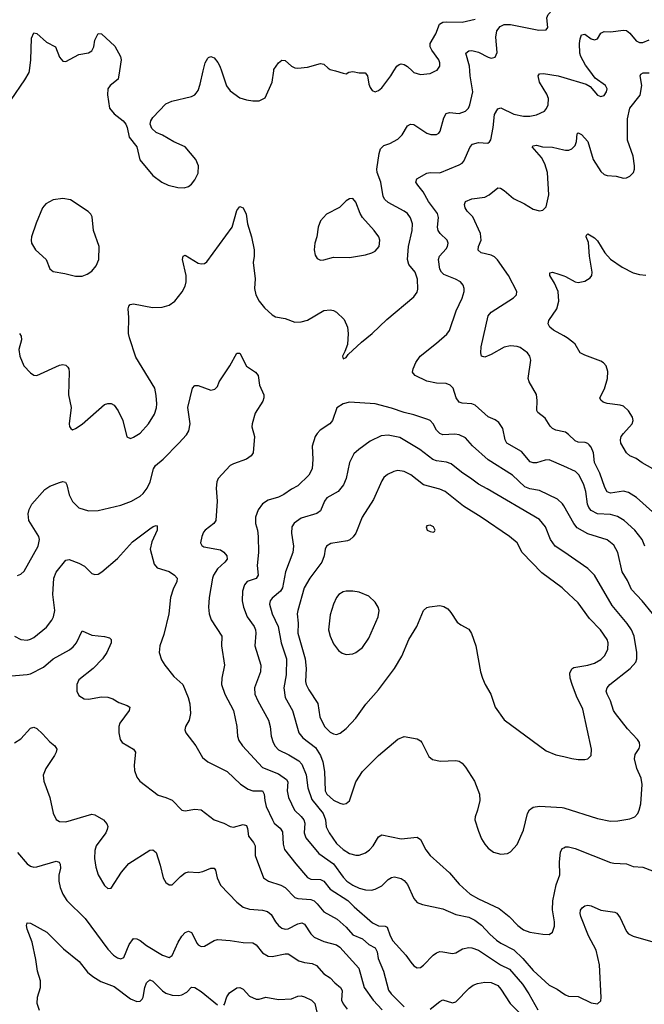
# Model space of a CAD drawing. Header units: inches. Extents: x 884691 to 1028259, y 526745 to 653629.
# Tile 232 of 241: x 1006623 to 1010500, y 644205 to 650318. Entities that reach past the tile are written whole.
import ezdxf

# ---------------------------------------------------------------- set-up
doc = ezdxf.new("R2010")
doc.units = ezdxf.units.IN
doc.header["$MEASUREMENT"] = 0
for name, color, linetype in [('B0604', 7, 'Continuous'), ('B0605', 7, 'Continuous'), ('B0614', 7, 'Continuous'), ('B0615', 7, 'Continuous')]:
    doc.layers.add(name, color=color, linetype=linetype)

msp = doc.modelspace()

# ---------------------------------------------------------------- linework, layer by layer
at = {"layer": 'B0604', "color": 6}
for points, elevation in [([(1006570, 649821.5), (1006655.8, 649944.2), (1006681.8, 649990), (1006683.2, 650000)], 3300), ([(1006621.2, 648370), (1006633.1, 648353.1), (1006633.9, 648330), (1006618.8, 648270), (1006624, 648230), (1006649.7, 648169.7), (1006690, 648126.1), (1006710, 648112.2), (1006730, 648109.6), (1006870, 648173), (1006890, 648176.7), (1006910, 648173.4), (1006921.9, 648161.9), (1006928.7, 648150), (1006930.4, 648130), (1006926.7, 647990), (1006941.7, 647910), (1006929.6, 647810), (1006932.1, 647792.1), (1006940.4, 647780.4), (1006950, 647772.9), (1006970, 647780.4), (1007010, 647807.3), (1007150, 647929.3), (1007170, 647935.9), (1007190, 647935.3), (1007210, 647924.2), (1007235.3, 647890), (1007263.3, 647830), (1007287.8, 647727.8), (1007310, 647718.9), (1007330, 647725.5), (1007370, 647751.3), (1007423.3, 647810), (1007459.8, 647870), (1007471.7, 647908.3), (1007473.7, 647933.7), (1007470, 647985.6), (1007461, 648030), (1007343.3, 648223.3), (1007303.8, 648343.8), (1007299.4, 648370), (1007301, 648470), (1007296.1, 648523.9), (1007300.3, 648539.7), (1007309, 648551), (1007330, 648555.1), (1007448, 648532), (1007506.5, 648533.5), (1007550, 648544.9), (1007585.9, 648570), (1007631.7, 648628.3), (1007650, 648664.4), (1007657, 648690), (1007656.3, 648730), (1007633.9, 648830), (1007637.1, 648850), (1007650, 648856.8), (1007730, 648806.4), (1007750, 648802.6), (1007770, 648805.5), (1007784.3, 648815.7), (1007942.1, 649030), (1007970, 649133.6), (1007990, 649158.3), (1008011.2, 649151.2), (1008029.3, 649110.7), (1008036.9, 649050), (1008061.1, 648970), (1008078.4, 648890), (1008079.5, 648850), (1008072.5, 648810), (1008084.8, 648710), (1008081.6, 648650), (1008088.9, 648610), (1008110.1, 648570), (1008143.4, 648530), (1008190, 648485.2), (1008210, 648474), (1008270, 648463.5), (1008330, 648440.9), (1008370, 648442.1), (1008410, 648452.2), (1008510, 648511.9), (1008550, 648516.2), (1008570, 648512.4), (1008590, 648502.1), (1008636.4, 648456.4), (1008658.2, 648410), (1008661.2, 648370), (1008657.3, 648302.7), (1008642.3, 648257.7), (1008626.4, 648230), (1008630, 648212), (1008650, 648222), (1008661, 648239), (1008743.7, 648316.3), (1008810, 648369.6), (1008902.9, 648457.1), (1009070, 648598.5), (1009090, 648626.9), (1009094.7, 648645.3), (1009091.7, 648708.3), (1009077, 648750), (1009038.1, 648798.1), (1009030, 648830), (1009036, 648910), (1009060, 649010), (1009061.8, 649050), (1009048.7, 649088.7), (1009030, 649114.1), (1009010, 649130.2), (1008910, 649183), (1008890, 649203), (1008880.2, 649220.2), (1008864.1, 649310), (1008842.2, 649370), (1008839.4, 649390), (1008853.4, 649486.6), (1008862.8, 649517.2), (1008882.7, 649537.3), (1008919.6, 649550), (1008970, 649577), (1008996.3, 649603.7), (1009030, 649659.2), (1009049.5, 649670.5), (1009070, 649666.7), (1009150, 649613.5), (1009174.5, 649605.5), (1009210, 649604.9), (1009225.3, 649614.7), (1009233.6, 649626.4), (1009256.6, 649710), (1009270, 649736.5), (1009290, 649741.8), (1009350, 649736.2), (1009390.8, 649750), (1009407.9, 649770), (1009417, 649790), (1009435.2, 649870), (1009418.5, 649970), (1009416.9, 650000)], 3200), ([(1007242.2, 650000), (1007234.3, 649950), (1007185, 649910), (1007169.4, 649890), (1007167.6, 649852.4), (1007180.1, 649770), (1007210, 649732.9), (1007264.4, 649690), (1007281.3, 649670), (1007290.2, 649650), (1007302.6, 649590), (1007350.2, 649530), (1007369.1, 649449.1), (1007448.6, 649350), (1007504.7, 649310), (1007545.3, 649290), (1007604.3, 649275.7), (1007644.6, 649275.4), (1007670, 649283.5), (1007690, 649297.6), (1007710, 649324.7), (1007730, 649365.8), (1007732.7, 649410), (1007716.7, 649450), (1007650, 649529.9), (1007580.7, 649560.7), (1007510, 649602.2), (1007470, 649617.7), (1007442.6, 649642.6), (1007433.5, 649670), (1007437.7, 649690), (1007449.4, 649710.6), (1007530, 649795.5), (1007567.4, 649812.6), (1007690, 649842.4), (1007710, 649852.1), (1007718.4, 649861.6), (1007730, 649878.8), (1007742.8, 649917.2), (1007762.2, 650000)], 3300), ([(1007875.8, 650000), (1007907.7, 649907.7), (1007930, 649875.9), (1007990, 649834.1), (1008030, 649821.1), (1008070, 649813.7), (1008110, 649814.1), (1008147.8, 649832.2), (1008190, 649930.3), (1008199.6, 650000)], 3300), ([(1008582.7, 650000), (1008630, 649985.4), (1008650, 649982.2), (1008666.7, 649993.3), (1008690, 649997), (1008730, 649989), (1008767.6, 649987.6), (1008781.3, 649970), (1008790, 649917.6), (1008797.8, 649897.8), (1008810, 649879.4), (1008830, 649870.8), (1008850, 649877.8), (1008870, 649895.4), (1008927.8, 649970), (1008945.7, 650000)], 3300), ([(1009060, 650000), (1009070, 649990.6), (1009110, 649978.2), (1009170, 649983.5), (1009204.5, 650000)], 3300), ([(1010000, 647545.8), (1009910, 647585.1), (1009884.1, 647584.1), (1009830, 647567.4), (1009810, 647566), (1009792.2, 647572.2), (1009737.3, 647637.3), (1009647.5, 647690), (1009636.4, 647710), (1009621.1, 647781.1), (1009597.2, 647817.2), (1009573.5, 647833.5), (1009530, 647853.1), (1009450, 647924.3), (1009430, 647932.6), (1009370, 647938.3), (1009350, 647944.4), (1009333.1, 647970), (1009312.7, 648030), (1009295, 648050), (1009270, 648058.7), (1009210, 648062.1), (1009150, 648074.6), (1009077.7, 648110), (1009064.5, 648124.5), (1009061.6, 648130), (1009066.2, 648150), (1009081.9, 648190), (1009109.4, 648230), (1009209.3, 648310), (1009273.6, 648366.4), (1009291.4, 648388.6), (1009332.5, 648510), (1009369.7, 648590), (1009381, 648630), (1009382, 648650), (1009376.7, 648670), (1009359.2, 648690), (1009327.7, 648707.7), (1009255.6, 648735.6), (1009240.3, 648750), (1009230.2, 648770), (1009223.2, 648830), (1009229, 648850), (1009270, 648894.7), (1009279.1, 648910), (1009283.1, 648930), (1009276.7, 648950), (1009233.4, 648990), (1009220.3, 649010), (1009215.7, 649030), (1009222.7, 649090), (1009215.8, 649115.8), (1009160.5, 649190), (1009127.8, 649250), (1009093.9, 649290), (1009082.2, 649310), (1009087.2, 649330), (1009150, 649366.4), (1009170, 649369.7), (1009230, 649367.3), (1009350, 649416.8), (1009370, 649428.5), (1009379.3, 649440.7), (1009419.6, 649530), (1009433.8, 649546.2), (1009470, 649555.9), (1009528.3, 649551.7), (1009539.7, 649560.3), (1009547.5, 649572.5), (1009562.4, 649650), (1009569.4, 649730), (1009590, 649765.7), (1009610, 649770.9), (1009690, 649732.5), (1009750, 649719.7), (1009790, 649720.3), (1009830, 649727.3), (1009880.7, 649750), (1009893.9, 649766.1), (1009903.2, 649790), (1009904.7, 649830), (1009896.1, 649856.1), (1009850.5, 649930), (1009840.6, 649970), (1009850, 649982.8), (1009875, 649985), (1009964.6, 649970), (1010000, 649959.6)], 3100), ([(1010000, 647759), (1009950.5, 647770.5), (1009930, 647779.9), (1009915.4, 647795.4), (1009885.1, 647845.1), (1009839.2, 647879.2), (1009832.3, 647892.3), (1009834.4, 647954.4), (1009830.8, 647990.8), (1009784.8, 648070), (1009779.9, 648090), (1009794.8, 648205.2), (1009789.7, 648230), (1009775.8, 648250), (1009730, 648282.1), (1009710, 648289.8), (1009670, 648294.2), (1009630, 648284.7), (1009550, 648240.4), (1009510, 648223.9), (1009489.5, 648229.5), (1009484.8, 648250), (1009487.7, 648287.7), (1009530, 648480.4), (1009550, 648502.7), (1009689, 648591), (1009705.9, 648610), (1009708.2, 648630), (1009657.2, 648730), (1009588.2, 648828.2), (1009570, 648845.1), (1009550, 648855.5), (1009487.7, 648870), (1009468.3, 648888.3), (1009470.8, 648910), (1009487, 648950), (1009484.2, 648990), (1009435.1, 649095.1), (1009400.3, 649130), (1009387.8, 649150), (1009383.4, 649170), (1009389.4, 649190), (1009430, 649205.9), (1009510, 649216.9), (1009537.2, 649230), (1009590, 649273.9), (1009607.7, 649272.3), (1009630, 649258.2), (1009687.3, 649207.3), (1009756, 649176), (1009810, 649141.8), (1009850, 649132.3), (1009870, 649136.3), (1009890, 649157.4), (1009907.8, 649230), (1009898.9, 649370), (1009882.6, 649422.7), (1009862, 649462), (1009803.9, 649530), (1009810, 649536.1), (1009830, 649538.9), (1009868.8, 649528.8), (1009930, 649527.5), (1010000, 649511)], 3000), ([(1010000, 648354.8), (1009937.5, 648390), (1009912.7, 648410), (1009902.5, 648430), (1009906.9, 648450), (1009957.1, 648522.9), (1009970, 648571.3), (1009965.1, 648630), (1009942.4, 648682.4), (1009914.6, 648730), (1009913.7, 648746.3), (1009930, 648751.3), (1009970, 648737.9), (1010000, 648727.4)], 2900), ([(1006610, 646867.3), (1006630, 646875.4), (1006650, 646895), (1006738.2, 647050), (1006746.3, 647090), (1006741.3, 647110), (1006679.5, 647210), (1006675.3, 647250), (1006682.4, 647277.6), (1006699.2, 647310), (1006778.6, 647401.4), (1006810, 647422.8), (1006870, 647444.6), (1006890, 647450.1), (1006906.6, 647446.6), (1006915.8, 647430), (1006930, 647369.3), (1006950, 647326.3), (1006990, 647287.1), (1007050, 647268), (1007110, 647270.1), (1007250, 647304), (1007317.2, 647330), (1007370, 647360.7), (1007390, 647377.5), (1007414.7, 647410), (1007432, 647450), (1007453.7, 647530), (1007465.8, 647550), (1007513.3, 647590), (1007611.8, 647690), (1007658.6, 647741.4), (1007673.9, 647766.1), (1007682.2, 647810), (1007666.1, 647910), (1007695.3, 648030), (1007710, 648046.5), (1007730, 648047.4), (1007810, 648017.8), (1007835.1, 648024.9), (1007850, 648041.1), (1007861.7, 648070), (1007927.3, 648170), (1007970, 648246.9), (1007990, 648248), (1008030, 648167.8), (1008086.2, 648130), (1008104.3, 648110), (1008111.8, 648050), (1008137.5, 647990), (1008138.6, 647970), (1008132.3, 647950), (1008085.5, 647874.4), (1008065.6, 647810), (1008064.6, 647790), (1008080.4, 647730), (1008071.6, 647630), (1008060.8, 647610), (1008031.5, 647590), (1007950, 647561.5), (1007929.8, 647550.2), (1007855.6, 647470), (1007847.8, 647450), (1007842.7, 647410), (1007849.5, 647330), (1007839.8, 647210), (1007828.9, 647190), (1007774.5, 647150), (1007764.4, 647135.6), (1007753.8, 647110), (1007746.2, 647070), (1007753.6, 647053.6), (1007766, 647046), (1007870, 647027.7), (1007890, 647013.4), (1007908.1, 646990), (1007910, 646968.6), (1007896.7, 646950), (1007851.7, 646908.2), (1007826.1, 646870), (1007819.3, 646850), (1007800.2, 646730), (1007795.7, 646670), (1007800.1, 646630), (1007811.7, 646591.7), (1007878, 646490), (1007875.2, 646430), (1007894.3, 646310), (1007876.9, 646230), (1007876.6, 646190), (1007896.1, 646130), (1007950.7, 646029.3), (1007970.8, 645930), (1007974.9, 645870), (1007982.9, 645842.9), (1008006.3, 645810), (1008130, 645675.9), (1008230, 645636.6), (1008280.2, 645600.2), (1008287.1, 645587.1), (1008282.6, 645530), (1008290.6, 645490), (1008329.5, 645410), (1008371.2, 645371.2), (1008387.1, 645350), (1008393.3, 645330), (1008389.7, 645270), (1008398.7, 645238.7), (1008480.7, 645140.7), (1008570, 645077), (1008630, 644994.5), (1008653.9, 644970), (1008690, 644945.4), (1008730, 644925.5), (1008770, 644915.7), (1008806.6, 644913.4), (1008830, 644919.9), (1008870, 644941.7), (1008910, 644980.8), (1008930, 644992.1), (1008950, 644995.6), (1008990, 644986.4), (1009010, 644973.9), (1009029.9, 644949.9), (1009070, 644861.8), (1009090, 644838.2), (1009124.3, 644824.3), (1009250, 644798.8), (1009330, 644762.3), (1009410, 644745.5), (1009447.6, 644727.6), (1009490, 644697.5), (1009540.3, 644640.3), (1009583.2, 644603.2), (1009610, 644584.9), (1009690, 644544.3), (1009745.1, 644490), (1009810, 644414.6), (1009910, 644323.5), (1009959.9, 644299.9), (1010000, 644270.5)], 3100), ([(1010000, 647300.1), (1009992.8, 647312.8), (1009961.5, 647341.5), (1009850, 647395.5), (1009790, 647406.1), (1009758.6, 647418.6), (1009683, 647490), (1009530, 647584.7), (1009433.2, 647673.2), (1009390, 647722.1), (1009350, 647741), (1009324.1, 647744.1), (1009250, 647740.3), (1009230, 647749.3), (1009211.2, 647770), (1009189.7, 647809.7), (1009170, 647829.4), (1009156.3, 647836.3), (1009070, 647865.6), (1009010, 647878.7), (1008930, 647906), (1008830, 647932.8), (1008670, 647942.7), (1008630, 647934.2), (1008592.4, 647907.6), (1008565.7, 647830), (1008547.8, 647810), (1008488, 647770), (1008469, 647750), (1008457.8, 647730), (1008438.2, 647670), (1008442.7, 647590), (1008439, 647530), (1008417.7, 647490), (1008350, 647424.7), (1008310, 647403.9), (1008263.2, 647370), (1008230, 647354.3), (1008165.8, 647334.2), (1008130, 647312), (1008103.8, 647276.2), (1008086.9, 647230), (1008086.6, 647190), (1008098.5, 647150), (1008102.7, 647110), (1008104.6, 647010), (1008097.5, 646930), (1008102.7, 646870), (1008091.9, 646848.1), (1008036, 646830), (1008019, 646810), (1008006.8, 646770), (1008004.7, 646710), (1008012.9, 646670), (1008035.1, 646610), (1008078, 646550), (1008086.8, 646530), (1008089.4, 646510), (1008083.6, 646430), (1008118.9, 646310), (1008117.2, 646270), (1008080.3, 646170), (1008083.3, 646130), (1008100.3, 646090), (1008166.6, 645970), (1008176.9, 645930), (1008183.3, 645870), (1008195.7, 645830), (1008208.1, 645808.1), (1008230, 645784.7), (1008294.3, 645754.3), (1008355.8, 645715.8), (1008375.4, 645695.4), (1008401.4, 645630), (1008410.8, 645550), (1008436.1, 645476.1), (1008506.3, 645390), (1008520.7, 645350), (1008526.4, 645306.4), (1008543.2, 645270), (1008590, 645204.6), (1008630, 645166.3), (1008670, 645142.3), (1008710, 645132.1), (1008730, 645131.7), (1008770, 645145.7), (1008795.1, 645164.9), (1008817.9, 645190), (1008850, 645244.8), (1008870, 645256.7), (1008990, 645232.8), (1009090, 645243.9), (1009110, 645229.1), (1009144.3, 645164.3), (1009170, 645129), (1009290, 645021.5), (1009350, 644951.6), (1009420.2, 644890), (1009470, 644859.5), (1009599, 644799), (1009661.2, 644750), (1009715.5, 644695.5), (1009750, 644668.3), (1009790, 644652.5), (1009870, 644640.1), (1009910, 644639.5), (1009930, 644652.5), (1009942.4, 644690), (1009943, 644717), (1009930.8, 644790.8), (1009932.7, 644847.3), (1009953.2, 644946.8), (1009975.8, 645010), (1009974.6, 645090), (1009980.8, 645150), (1009990, 645172.4), (1010000, 645177.7)], 3200), ([(1010000, 647013.8), (1009947.8, 647050), (1009917.7, 647090), (1009887.2, 647170), (1009850, 647214.4), (1009525.7, 647405.7), (1009470, 647433.7), (1009430, 647466.5), (1009364.5, 647510), (1009301.7, 647561.7), (1009271.8, 647571.8), (1009210, 647579.5), (1009186.9, 647586.9), (1009106.2, 647650), (1008983.7, 647723.7), (1008910, 647738.2), (1008865.8, 647734.2), (1008799.1, 647700.9), (1008728.3, 647650), (1008697.6, 647622.4), (1008670.5, 647569.5), (1008649.4, 647470), (1008633.1, 647430), (1008599.7, 647390), (1008529.3, 647350), (1008516.1, 647330), (1008490, 647268.1), (1008467.8, 647252.2), (1008370, 647224.5), (1008327.5, 647192.5), (1008312.7, 647170), (1008309.6, 647130), (1008322.7, 647050), (1008318.2, 647010), (1008272.8, 646890), (1008253.8, 646790), (1008241.6, 646770), (1008190, 646727), (1008177.9, 646710), (1008174.7, 646690), (1008189.9, 646630), (1008227.3, 646550), (1008245.4, 646450), (1008279.9, 646350), (1008277.9, 646250), (1008262.9, 646170), (1008270.4, 646110.4), (1008317.3, 646030), (1008355.5, 645890), (1008380.2, 645860.2), (1008459.9, 645799.9), (1008490.7, 645750), (1008505.6, 645710), (1008515, 645650), (1008520, 645530), (1008530, 645509), (1008570, 645472.5), (1008610, 645453.2), (1008630, 645448.5), (1008650, 645452.3), (1008670, 645468.1), (1008710, 645586), (1008750, 645649.6), (1008851, 645749), (1008970, 645851.3), (1009010, 645868), (1009090, 645852.5), (1009110, 645841.5), (1009120.2, 645830), (1009163.2, 645743.2), (1009184.5, 645724.4), (1009234.2, 645714.2), (1009330, 645718.3), (1009350, 645714), (1009370, 645701.6), (1009390, 645678.4), (1009445.1, 645590), (1009477.9, 645510), (1009479.4, 645470), (1009465.2, 645410), (1009450.1, 645370), (1009449.2, 645350), (1009470, 645280.3), (1009490, 645232.6), (1009510, 645198.6), (1009530, 645175.2), (1009564.2, 645150), (1009610, 645136.8), (1009650, 645140.6), (1009670, 645151.1), (1009710, 645196.5), (1009750, 645287), (1009774.7, 645390), (1009787.7, 645412.3), (1009811.3, 645428.7), (1009850, 645434.8), (1009990, 645428.1), (1010000, 645424.9)], 3300), ([(1010000, 646781.5), (1009990.9, 646790), (1009863.2, 646883.2), (1009742.3, 647010), (1009710, 647071.1), (1009663.9, 647110), (1009487.1, 647230), (1009377.1, 647297.1), (1009264.7, 647390), (1009230, 647403.8), (1009130, 647431), (1009050, 647491.9), (1009010, 647513.2), (1008970, 647519.9), (1008945.8, 647514.2), (1008905.9, 647494.1), (1008884.1, 647475.9), (1008870, 647456.1), (1008820, 647340), (1008749.2, 647230), (1008708.8, 647131.2), (1008693, 647107), (1008671.5, 647088.5), (1008656.8, 647083.2), (1008554.5, 647065.5), (1008527.6, 647050), (1008518.7, 647030), (1008512.2, 646990), (1008499.3, 646950), (1008423.6, 646850), (1008388.7, 646790), (1008349.1, 646650), (1008344.6, 646630), (1008350.6, 646570.6), (1008349.4, 646510), (1008396.1, 646350), (1008401.7, 646290), (1008398, 646210), (1008401.7, 646190), (1008417.2, 646157.2), (1008473.2, 646073.2), (1008486.9, 645990), (1008514.4, 645930), (1008550, 645895.5), (1008570, 645884), (1008590, 645880.8), (1008612, 645888), (1008650, 645918), (1008710, 645982), (1008771.8, 646068.2), (1008850, 646158.3), (1008948.8, 646290), (1008994.3, 646365.7), (1009037.8, 646470), (1009087.8, 646550), (1009130, 646650.1), (1009150, 646668.5), (1009166, 646674), (1009230, 646680.6), (1009255, 646675), (1009279.6, 646659.6), (1009298.5, 646638.5), (1009337.5, 646577.5), (1009360.4, 646560.4), (1009410, 646535), (1009428.2, 646508.2), (1009454.8, 646430), (1009484.1, 646270), (1009496.1, 646230), (1009512.8, 646190), (1009547, 646130), (1009575.4, 646050), (1009630, 645971.9), (1009890, 645779.2), (1009950, 645754.6), (1010000, 645742.9)], 3400), ([(1006590, 646490.7), (1006630, 646470.6), (1006670, 646466.7), (1006690, 646471.4), (1006710, 646482.5), (1006790, 646547.3), (1006823.1, 646590), (1006832.6, 646610), (1006840.3, 646650), (1006827.8, 646750), (1006835.3, 646850), (1006850, 646887.5), (1006910, 646963.3), (1006930, 646967.2), (1006990, 646945), (1007024.5, 646924.5), (1007070, 646880.1), (1007090, 646873.2), (1007110, 646876.8), (1007134, 646890), (1007230, 646973.2), (1007324.2, 647075.8), (1007430, 647157.9), (1007451.6, 647171.6), (1007470, 647178.8), (1007476.2, 647176.2), (1007476.4, 647150), (1007444.1, 647075.9), (1007433.7, 647030), (1007458.5, 646938.5), (1007475.6, 646915.6), (1007550, 646891.7), (1007584.3, 646870), (1007599.9, 646850), (1007598.7, 646830), (1007576.4, 646783.6), (1007559.2, 646730), (1007548.2, 646630), (1007518, 646502), (1007492.2, 646430), (1007489.1, 646390), (1007504, 646344), (1007523.1, 646310), (1007580.2, 646240.2), (1007636.7, 646190), (1007669.7, 646110), (1007679.4, 646070), (1007683.7, 646010), (1007675.2, 645970), (1007652.9, 645930), (1007648.6, 645910), (1007653.9, 645890), (1007716.9, 645810), (1007758.3, 645738.3), (1007790, 645710.1), (1007910, 645650.5), (1007992.7, 645572.7), (1008040.4, 645540.4), (1008070.2, 645530.2), (1008130, 645529.7), (1008141.4, 645510), (1008144, 645470), (1008153.3, 645433.3), (1008191.7, 645350), (1008202.4, 645330), (1008239.3, 645299.3), (1008255.3, 645275.3), (1008259.3, 645199.3), (1008267.2, 645167.2), (1008336.5, 645076.5), (1008410, 644992.5), (1008430, 644981.8), (1008490, 644979.5), (1008510, 644970.6), (1008550, 644920), (1008659.1, 644850), (1008698.7, 644810), (1008813.9, 644710), (1008850, 644693.3), (1008891.1, 644691.1), (1008904.5, 644684.5), (1008923.4, 644630), (1008940, 644600), (1009019.8, 644510), (1009050, 644466.5), (1009070, 644444.6), (1009090, 644432.5), (1009110, 644433.8), (1009130, 644448), (1009190, 644510.9), (1009210, 644525.8), (1009230, 644532.2), (1009250, 644531.7), (1009310, 644520.1), (1009330, 644525.4), (1009371.4, 644548.6), (1009410, 644557.4), (1009430, 644555.5), (1009470, 644540.4), (1009607.8, 644450), (1009662.7, 644422.7), (1009744.4, 644330), (1009784.1, 644270), (1009838.4, 644170)], 3000), ([(1006550, 646241.6), (1006670, 646252), (1006690, 646257.9), (1006770, 646298.5), (1006830.3, 646349.7), (1006933.3, 646406.7), (1006956, 646424), (1006976.3, 646450), (1007010, 646523), (1007070, 646497.3), (1007150, 646488.7), (1007180, 646480), (1007190.7, 646470.7), (1007190.6, 646450), (1007164.5, 646390), (1007136.3, 646350), (1007078.5, 646290), (1006990, 646219), (1006978.2, 646190), (1006977.5, 646150), (1006990, 646122), (1007022.5, 646102.5), (1007050, 646100.4), (1007130, 646113.5), (1007170, 646113), (1007201.9, 646101.9), (1007238.8, 646078.8), (1007290, 646060.4), (1007305.8, 646050), (1007303.5, 646030), (1007244.3, 645950), (1007238.5, 645930), (1007239.3, 645890), (1007247.4, 645850), (1007260.1, 645830), (1007330, 645790.1), (1007341.3, 645770), (1007333.8, 645690), (1007335.9, 645655.9), (1007350, 645615.1), (1007369.6, 645589.6), (1007483.5, 645503.5), (1007530.2, 645490), (1007570, 645472.3), (1007630, 645411.1), (1007650, 645405.4), (1007710, 645417.4), (1007750, 645411.7), (1007830, 645350.8), (1007890, 645329.7), (1007930, 645308.1), (1007950, 645304.6), (1008010, 645320.7), (1008030, 645315.1), (1008036.7, 645296.7), (1008042.6, 645250), (1008074.6, 645210), (1008084.5, 645190), (1008084.1, 645130), (1008136, 644990), (1008166.9, 644970), (1008244.5, 644944.5), (1008270, 644930.9), (1008330, 644868.1), (1008350, 644861.3), (1008430, 644855), (1008450, 644847), (1008469.8, 644829.8), (1008510, 644779.3), (1008594.1, 644734.1), (1008650, 644684.2), (1008690, 644636.5), (1008750, 644611.7), (1008790, 644576.1), (1008830, 644556.1), (1008841.1, 644530), (1008848.4, 644490), (1008880.8, 644410), (1008912.5, 644292.5), (1008929.3, 644270), (1009010, 644189.6)], 2900), ([(1006590, 645829), (1006630, 645854.1), (1006690, 645919.9), (1006710, 645925.6), (1006730, 645917.2), (1006765.5, 645885.5), (1006810, 645833.8), (1006841.5, 645810), (1006852.8, 645790), (1006850.1, 645770), (1006839.7, 645750), (1006785.1, 645670), (1006768.3, 645628.3), (1006772.8, 645590), (1006810.8, 645490), (1006831.8, 645391.8), (1006850, 645353.3), (1006870, 645339.5), (1006910, 645338.9), (1007070, 645385.8), (1007090, 645381), (1007143.6, 645350), (1007165, 645325), (1007169.5, 645309.5), (1007166.5, 645290), (1007157, 645270), (1007097.7, 645190), (1007090, 645160.5), (1007087.4, 645110), (1007095.8, 645055.8), (1007111.2, 645010), (1007150, 644942), (1007170, 644923.6), (1007190, 644926), (1007254.8, 645025.2), (1007301.5, 645078.5), (1007430, 645162.9), (1007450, 645164.6), (1007470, 645147.3), (1007496, 645070), (1007513, 644990), (1007530, 644962), (1007550, 644946), (1007570, 644947.3), (1007621.4, 644998.6), (1007650, 645020.6), (1007670, 645027.6), (1007730, 645023.1), (1007759.9, 645030), (1007810, 645051.4), (1007830, 645050), (1007838.5, 645038.5), (1007849.4, 644989.4), (1007870, 644945.2), (1007970, 644839.9), (1008010, 644809), (1008050, 644795), (1008130, 644790.5), (1008161, 644781), (1008183.3, 644763.3), (1008210, 644717.4), (1008230, 644693.5), (1008250, 644678.1), (1008270, 644671.3), (1008290, 644673.4), (1008350, 644704.7), (1008374.8, 644710), (1008390, 644702.6), (1008430, 644642.3), (1008450, 644622), (1008510, 644594.2), (1008590, 644574.2), (1008610, 644560.4), (1008729.2, 644430), (1008761.5, 644310), (1008817.5, 644230), (1008872.4, 644170)], 2800), ([(1006610, 645148.3), (1006670, 645077.7), (1006690, 645062.9), (1006710, 645056.9), (1006730, 645058.6), (1006850, 645094.7), (1006867.6, 645087.6), (1006874.3, 645074.3), (1006876.4, 645050), (1006867, 645007), (1006866.8, 644970), (1006873.5, 644930), (1006890, 644888), (1006916.2, 644850), (1007030, 644738.9), (1007170, 644547.9), (1007205.9, 644510), (1007230, 644493.5), (1007250, 644486.8), (1007270, 644494.9), (1007303, 644576.9), (1007330, 644612.8), (1007350, 644611), (1007370, 644600.9), (1007410, 644570.9), (1007510, 644510.3), (1007550, 644494.8), (1007570, 644507.5), (1007607.4, 644590), (1007630, 644627.8), (1007650, 644650.3), (1007670, 644659.1), (1007690, 644650.5), (1007723.7, 644583.7), (1007730, 644574.7), (1007750, 644563.4), (1007770, 644565.2), (1007830, 644601.8), (1007850, 644606.7), (1007930, 644602.3), (1008010, 644588.7), (1008070, 644587.2), (1008090, 644575.1), (1008130, 644524.8), (1008164.6, 644504.6), (1008190, 644501.1), (1008270, 644518.8), (1008290, 644518.8), (1008355.5, 644475.5), (1008390, 644464.8), (1008439.2, 644459.2), (1008465.8, 644445.8), (1008510, 644395.3), (1008549.6, 644369.6), (1008578.4, 644338.4), (1008615.3, 644310), (1008624.8, 644290), (1008620.8, 644230), (1008630, 644208.3), (1008655.8, 644175.8)], 2700), ([(1006746.7, 644166.7), (1006732.6, 644210), (1006734, 644250), (1006752, 644310), (1006752.8, 644350), (1006733.8, 644410), (1006723.9, 644483.9), (1006701.3, 644590), (1006669.3, 644670.7), (1006665.5, 644694.5), (1006670, 644711.6), (1006690, 644709), (1006792.2, 644652.2), (1006895.2, 644550), (1006992.4, 644470), (1007044.3, 644404.3), (1007077, 644377), (1007126.8, 644346.8), (1007210, 644315.1), (1007310, 644239.9), (1007350, 644222.9), (1007370, 644223.8), (1007383.1, 644236.9), (1007390.5, 644250), (1007400.3, 644310), (1007410, 644338.3), (1007430, 644357.4), (1007450, 644349.8), (1007510, 644288.2), (1007530, 644273.7), (1007570, 644262), (1007610, 644260.4), (1007630, 644264.3), (1007659.9, 644280.1), (1007690, 644312), (1007710, 644309.5), (1007750, 644285.1), (1007850, 644201.7)], 2600), ([(1009170, 644174.6), (1009230, 644223.3), (1009250, 644232.4), (1009310, 644214), (1009330, 644220.7), (1009413.9, 644306.1), (1009437, 644323), (1009464.9, 644335.1), (1009510, 644342.6), (1009550, 644341.2), (1009590, 644322.3), (1009610, 644299.7), (1009668.1, 644210), (1009790, 644087.5)], 2900), ([(1007890, 644199.8), (1007894.1, 644205.9), (1007908.5, 644251.5), (1007924.4, 644275.6), (1007970, 644306.5), (1007990, 644310.1), (1008010, 644299.5), (1008050, 644256.7), (1008090, 644237.1), (1008110, 644237.9), (1008150, 644250.4), (1008230, 644235.7), (1008310, 644239.3), (1008350, 644255.2), (1008370, 644258.2), (1008390, 644251.2), (1008434.7, 644230), (1008454.9, 644210), (1008488.1, 644068.1)], 2600)]:
    msp.add_lwpolyline(points, dxfattribs=dict(at, elevation=elevation))
for points, elevation in [([(1006890, 649208), (1006830, 649199), (1006785.4, 649174.6), (1006765.2, 649150), (1006724.5, 649055.5), (1006697.2, 648970), (1006693.8, 648950), (1006696.7, 648930), (1006720.3, 648890), (1006786.7, 648830), (1006811.1, 648771.1), (1006830, 648755.3), (1006903.3, 648743.3), (1006970, 648726), (1007010, 648726), (1007041.8, 648738.2), (1007070, 648757.7), (1007097.3, 648790), (1007114.2, 648830), (1007115.8, 648910), (1007080.7, 649010), (1007073.6, 649093.6), (1007065.5, 649110), (1007048.4, 649128.4), (1006939.5, 649199.5)], 3300), ([(1008690, 649207.7), (1008670, 649206.8), (1008650, 649194), (1008608.6, 649151.4), (1008528.5, 649111.5), (1008490, 649068.7), (1008476.6, 649030), (1008466.6, 648970), (1008454.4, 648930), (1008450.5, 648890), (1008457.1, 648857.1), (1008470, 648834.8), (1008490, 648825.9), (1008510, 648827), (1008570, 648843.5), (1008670, 648842.5), (1008770, 648858.1), (1008809.8, 648870), (1008830, 648880.9), (1008855.4, 648910), (1008859.4, 648950), (1008852.5, 648970), (1008823, 649010), (1008751.3, 649090), (1008735.7, 649115.7), (1008710, 649185.5)], 3300), ([(1009170, 647181), (1009150, 647175.4), (1009146.7, 647170), (1009153, 647150), (1009170, 647140.3), (1009190, 647136.3), (1009198.7, 647141.3), (1009202, 647150), (1009191.1, 647170)], 3500), ([(1008690, 646770.9), (1008650, 646770.3), (1008630, 646766.3), (1008604.7, 646750), (1008589.3, 646730), (1008570, 646689.8), (1008550, 646623.6), (1008539.9, 646530), (1008550, 646490.3), (1008570, 646442.8), (1008601, 646401), (1008625.7, 646385.7), (1008650, 646377.9), (1008690, 646380.6), (1008710, 646389.3), (1008750, 646419.9), (1008790, 646478.2), (1008848.5, 646610), (1008853.4, 646650), (1008848.7, 646670), (1008830, 646702.5), (1008790, 646739), (1008730, 646764.9)], 3500)]:
    msp.add_lwpolyline(points, close=True, dxfattribs=dict(at, elevation=elevation))
at = {"layer": 'B0605', "color": 6}
for points, elevation in [([(1009416.9, 650000), (1009415.4, 650030), (1009392.4, 650110), (1009410, 650125.2), (1009430, 650126.2), (1009470, 650117.4), (1009530, 650085.2), (1009550, 650080.4), (1009574.6, 650085.4), (1009586.2, 650113.8), (1009578.2, 650210), (1009584.2, 650250), (1009604.6, 650275.4), (1009630, 650287.7), (1009670, 650289.4), (1009845.9, 650254.1), (1009890, 650254.4), (1009900.8, 650270), (1009894.3, 650330), (1009903.3, 650350), (1009954.5, 650405.5), (1009990, 650507.7), (1010000, 650523)], 3200), ([(1009204.5, 650000), (1009215, 650005), (1009230.8, 650029.2), (1009231, 650050), (1009223.9, 650070), (1009180.7, 650130), (1009171.8, 650150), (1009171.8, 650170), (1009205.2, 650230), (1009229.1, 650290.9), (1009250, 650302.2), (1009270, 650305.6), (1009370, 650302.6), (1009450, 650321.9)], 3300), ([(1006683.2, 650000), (1006692.9, 650070), (1006695.7, 650204.3), (1006710, 650237.5), (1006730, 650232), (1006790, 650179.8), (1006844.7, 650150), (1006870, 650084.9), (1006890, 650060.8), (1006910, 650058.5), (1006990, 650102), (1007050, 650112.3), (1007070, 650124.4), (1007082.5, 650150), (1007090, 650190.2), (1007110, 650233.2), (1007130, 650231.5), (1007213, 650153), (1007248.7, 650090), (1007253.3, 650070), (1007242.2, 650000)], 3300), ([(1007762.2, 650000), (1007773.9, 650050), (1007790, 650080.4), (1007796, 650084), (1007810, 650089.6), (1007830, 650081.1), (1007853.4, 650053.4), (1007865.5, 650030), (1007875.8, 650000)], 3300), ([(1008199.6, 650000), (1008201, 650010), (1008230, 650051.2), (1008250, 650067.2), (1008270, 650065), (1008310, 650030.1), (1008330, 650020.3), (1008350, 650017.4), (1008410, 650023.3), (1008490, 650046), (1008510, 650042), (1008536.8, 650016.8), (1008550.1, 650010.1), (1008582.7, 650000)], 3300), ([(1008945.7, 650000), (1008963.6, 650030), (1008979.5, 650040.5), (1008990, 650043.4), (1009010, 650039.3), (1009030, 650028), (1009060, 650000)], 3300)]:
    msp.add_lwpolyline(points, dxfattribs=dict(at, elevation=elevation))
at = {"layer": 'B0614', "color": 6}
for points, elevation in [([(1010000, 649959.6), (1010138.9, 649918.9), (1010163.8, 649903.8), (1010210, 649849.2), (1010230, 649842), (1010250, 649848.4), (1010264.6, 649870), (1010269.9, 649890), (1010260.1, 649910), (1010194.5, 649954.4), (1010161.8, 650000)], 3100), ([(1010000, 649511), (1010010, 649508.6), (1010031.1, 649508.9), (1010050, 649517.1), (1010070, 649538.1), (1010078.3, 649561.7), (1010083.8, 649610), (1010090, 649616.8), (1010110, 649605.7), (1010150, 649561.1), (1010182.5, 649450), (1010230, 649375.6), (1010250, 649357.1), (1010270, 649350.1), (1010326.3, 649346.3), (1010370, 649334.7), (1010390, 649337), (1010410, 649346.7), (1010432.3, 649370), (1010438.9, 649390), (1010438.4, 649410), (1010431.7, 649470), (1010396.7, 649570), (1010396.5, 649703.5), (1010410.7, 649770), (1010474.6, 649850), (1010484.8, 649910), (1010474, 649970), (1010479.1, 649981), (1010492.1, 649987.9), (1010530, 649988.8)], 3000), ([(1010000, 648727.4), (1010010, 648723.9), (1010070, 648691), (1010090, 648686.7), (1010130, 648694.8), (1010164.2, 648715.8), (1010173.5, 648730), (1010176.4, 648750), (1010159.5, 648850), (1010154.4, 648934.4), (1010140.1, 648970), (1010140.5, 648979.5), (1010150, 648989.3), (1010190, 648964.4), (1010210, 648945.6), (1010255.8, 648870), (1010290, 648831.7), (1010361.8, 648781.8), (1010430, 648747.1), (1010470, 648736.1), (1010510, 648732.2)], 2900), ([(1010552.2, 647530), (1010486.8, 647566.8), (1010450, 647594.4), (1010410, 647610.7), (1010389.8, 647629.8), (1010355.3, 647690), (1010351.6, 647710), (1010357.5, 647730), (1010371.3, 647750), (1010425.3, 647810), (1010431.2, 647830), (1010427.7, 647850), (1010401.4, 647890), (1010370, 647919.4), (1010350, 647926), (1010270, 647935.5), (1010244.5, 647944.5), (1010230, 647956.5), (1010224.6, 647970), (1010253.1, 648026.9), (1010270.8, 648090), (1010273.6, 648133.6), (1010263.5, 648170), (1010247.7, 648187.7), (1010230, 648198.5), (1010130, 648235.6), (1010102.7, 648250), (1010070, 648303.7), (1010057.2, 648317.2), (1010022.3, 648342.3), (1010000, 648354.8)], 2900), ([(1010550, 647262.3), (1010451, 647351), (1010402.8, 647382.8), (1010370, 647390.1), (1010290, 647379.6), (1010270, 647387.5), (1010254.9, 647414.9), (1010223.5, 647503.5), (1010190, 647569.2), (1010184.2, 647630), (1010170, 647664.8), (1010158.7, 647678.7), (1010150, 647686.7), (1010132.3, 647692.3), (1010090, 647695.7), (1010070, 647703.8), (1010030, 647743.5), (1010010, 647756.7), (1010000, 647759)], 3000), ([(1010504.2, 647050), (1010486.4, 647090), (1010441.8, 647150), (1010374.2, 647210), (1010334, 647234), (1010290, 647246.2), (1010210, 647250), (1010170, 647272.1), (1010154.9, 647290), (1010147.3, 647310), (1010136.8, 647390), (1010125.1, 647430), (1010095.8, 647490), (1010073.6, 647513.6), (1010000, 647545.8)], 3100), ([(1010550.7, 646630.7), (1010486.7, 646710), (1010420.6, 646780.6), (1010395.8, 646835.8), (1010362.2, 646890), (1010336.5, 647010), (1010310, 647056.5), (1010270, 647089.7), (1010150, 647127.2), (1010084.3, 647164.3), (1010062.1, 647190), (1010000, 647300.1)], 3200), ([(1010000, 645424.9), (1010210, 645357.8), (1010290, 645342.4), (1010335.8, 645344.2), (1010410, 645356.7), (1010441.6, 645370), (1010458.9, 645390), (1010468.9, 645411.1), (1010478, 645450), (1010487.6, 645570), (1010481, 645610), (1010453.6, 645670), (1010439.4, 645730), (1010444.4, 645755.6), (1010467.3, 645792.7), (1010472.1, 645810), (1010469.3, 645830), (1010458.8, 645850), (1010394.8, 645914.8), (1010320.6, 646010), (1010308.7, 646030), (1010289.6, 646090), (1010269.3, 646130), (1010264, 646150), (1010268.9, 646170), (1010286.1, 646190), (1010412.4, 646290), (1010447.8, 646330), (1010453.1, 646350), (1010453, 646390), (1010437.2, 646490), (1010419.9, 646530), (1010394.7, 646570), (1010301.3, 646681.3), (1010190, 646870.6), (1010150, 646910), (1010000, 647013.8)], 3300), ([(1010000, 645742.9), (1010050, 645731.2), (1010090, 645724.9), (1010130, 645725.2), (1010150, 645730.2), (1010169.8, 645750), (1010172.6, 645790), (1010118.3, 646038.3), (1010078.6, 646118.6), (1010051.5, 646190), (1010040.7, 646230), (1010038.8, 646261.2), (1010050, 646288.7), (1010062.9, 646297.1), (1010150, 646311.5), (1010190, 646323.2), (1010230, 646346.1), (1010254.1, 646370), (1010273.8, 646410), (1010276.7, 646450), (1010269.1, 646470), (1010229.2, 646530), (1010160.1, 646600.1), (1010090, 646697.3), (1010000, 646781.5)], 3400), ([(1010000, 645177.7), (1010010, 645183.1), (1010030, 645182.7), (1010070, 645171.7), (1010290, 645085.1), (1010310, 645080.5), (1010390, 645077.4), (1010430, 645061.8), (1010490, 645056.4), (1010550, 645032.9)], 3200), ([(1010000, 644270.5), (1010010, 644263.2), (1010030, 644254.7), (1010090, 644254.3), (1010170, 644213.4), (1010210, 644207.2), (1010230, 644227.3), (1010232.3, 644247.7), (1010222.7, 644450), (1010202.1, 644542.1), (1010154.6, 644630), (1010105.9, 644750), (1010101.7, 644770), (1010104.9, 644790), (1010114.9, 644805.1), (1010130, 644816.4), (1010150, 644820.2), (1010170, 644817.2), (1010230, 644789.5), (1010317.4, 644777.4), (1010330, 644770.5), (1010350, 644741.4), (1010390, 644657.2), (1010402.7, 644642.7), (1010430, 644628), (1010552.7, 644592.7)], 3100)]:
    msp.add_lwpolyline(points, dxfattribs=dict(at, elevation=elevation))
at = {"layer": 'B0615', "color": 6, "elevation": 3100}
msp.add_lwpolyline([(1010161.8, 650000), (1010136, 650036), (1010106.6, 650090), (1010100.7, 650110), (1010098.3, 650170), (1010101.2, 650198.8), (1010110, 650225), (1010130, 650228.3), (1010170, 650198.6), (1010190, 650192.7), (1010210, 650199.7), (1010230, 650235.5), (1010250, 650245.7), (1010290, 650242.6), (1010370, 650254.1), (1010390, 650252.2), (1010410, 650235.4), (1010450, 650186.8), (1010470, 650177.5), (1010490, 650176.9), (1010530, 650192.4)], dxfattribs=at)

doc.saveas('drawing.dxf')
